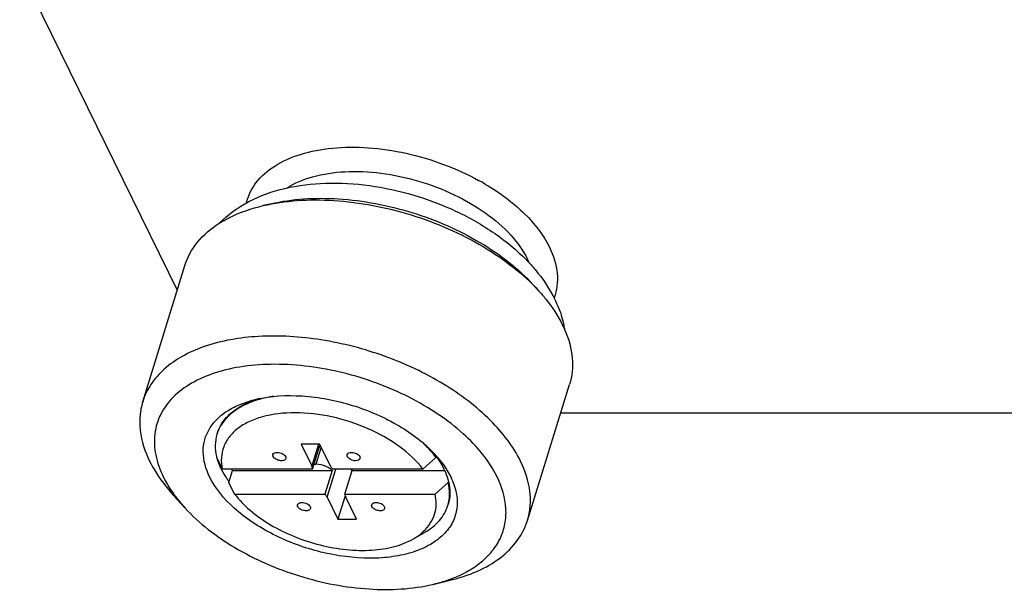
# Model space of a CAD drawing. Header units: millimetres. Extents: x 10 to 584, y 4 to 410.
# Tile 44 of 57: x 461.87 to 467.05, y 265.45 to 268.45. Entities that reach past the tile are written whole.
import ezdxf

# ---------------------------------------------------------------- set-up
doc = ezdxf.new("R2010")
doc.units = ezdxf.units.MM
doc.header["$LTSCALE"] = 32.67
doc.layers.get('0').update_dxf_attribs({"linetype": 'CONTINUOUS'})

msp = doc.modelspace()

# ---------------------------------------------------------------- linework, layer by layer
at = {"color": 7, "linetype": 'Continuous'}
for p, q in [((457.9592, 276.6831), (462.6978, 267.0269)), ((463.1933, 267.4826), (463.1505, 267.4725)), ((462.5166, 266.4406), (462.738, 267.1569)), ((464.5693, 267.0574), (464.599, 267.0249)), ((464.5402, 265.8153), (464.7615, 266.5315)), ((464.7156, 266.383), (478.6226, 266.383)), ((463.447, 266.2178), (463.3495, 266.2178)), ((463.3495, 266.2178), (463.406, 266.1026)), ((463.4416, 266.2178), (463.406, 266.1026)), ((463.5035, 266.1026), (463.447, 266.2178)), ((463.4099, 266.0861), (463.4483, 266.2106)), ((463.4554, 266.201), (463.4278, 266.1118)), ((463.4492, 266.2103), (463.4498, 266.2121)), ((462.9048, 266.1478), (462.9319, 266.093)), ((463.4178, 266.1118), (463.4278, 266.1118)), ((463.9904, 266.0861), (464.0589, 266.1478)), ((464.0589, 266.1478), (464.0603, 266.1523)), ((462.9319, 266.093), (462.9353, 266.0861)), ((463.4099, 266.0861), (462.9353, 266.0861)), ((462.9694, 266.0161), (462.9888, 266.0789)), ((462.9888, 266.0789), (463.5129, 266.0789)), ((463.5129, 266.0789), (463.4745, 265.9545)), ((463.4868, 265.938), (463.5325, 266.0861)), ((463.9904, 266.0861), (463.5158, 266.0861)), ((463.5804, 265.9545), (463.6189, 266.0789)), ((463.618, 266.0762), (463.6131, 266.0861)), ((463.6189, 266.0789), (464.1044, 266.0789)), ((462.9999, 265.9545), (462.9694, 266.0161)), ((464.1236, 266.0161), (464.055, 265.9545)), ((464.1249, 266.0206), (464.1236, 266.0161)), ((462.9999, 265.9545), (463.4745, 265.9545)), ((463.5804, 265.9545), (464.055, 265.9545)), ((462.7385, 265.8823), (462.6792, 265.9472)), ((463.4868, 265.938), (463.5433, 265.8228)), ((463.5813, 265.946), (463.5433, 265.8228)), ((463.6408, 265.8228), (463.5843, 265.938)), ((463.5433, 265.8228), (463.6408, 265.8228)), ((463.9401, 265.7188), (463.9996, 265.7531)), ((464.042, 265.4795), (464.1276, 265.4996))]:
    msp.add_line(p, q, dxfattribs=at)
for centre, radius, start, end in [((463.6631, 266.474), 1.2904, 59.3775, 61.2656), ((463.8255, 266.4958), 0.9899, 44.0583, 44.2376), ((464.1695, 267.0097), 0.4126, 22.9838, 26.1578), ((464.194, 266.5834), 0.5918, 23.3019, 26.1542), ((464.1911, 266.7233), 0.5545, 12.3871, 12.7712), ((464.2001, 266.7252), 0.5452, 9.7422, 12.3933), ((463.2761, 265.946), 0.5312, 105.4536, 107.7999), ((463.6335, 265.8348), 0.532, 37.8588, 40.2802), ((463.6578, 265.8539), 0.5011, 36.5499, 37.8477), ((463.5909, 265.7386), 0.6284, 41.38, 42.4235), ((463.1719, 266.212), 0.2747, 192.6397, 193.5114), ((463.6525, 265.8464), 0.506, 36.8568, 38.1459), ((463.6629, 265.8542), 0.493, 36.5456, 36.8525), ((463.6665, 265.8604), 0.4902, 36.2155, 36.5456), ((463.6, 265.7466), 0.6162, 41.1461, 41.3773), ((463.2626, 266.2495), 0.3701, 206.1388, 206.5265), ((463.3781, 266.3674), 0.4845, 215.493, 216.548), ((463.4531, 266.0181), 0.0853, 45.4559, 49.2339), ((463.2663, 266.3767), 0.7228, 215.5332, 216.1753), ((463.8829, 266.1919), 0.7297, 289.4795, 289.6508)]:
    msp.add_arc(centre, radius, start, end, dxfattribs=at)
for points, knots in [([(463.0622, 267.487), (463.0716, 267.5255), (463.1097, 267.6024), (463.2126, 267.6903), (463.3519, 267.7502), (463.5197, 267.7809), (463.7073, 267.7815), (463.9044, 267.7521), (464.0998, 267.6943), (464.2243, 267.6379), (464.2835, 267.6055)], [0, 0, 0, 0, 0.086912, 0.182016, 0.291277, 0.416013, 0.554091, 0.7012, 0.851819, 1, 1, 1, 1]), ([(463.2738, 267.5651), (463.3155, 267.5918), (463.4159, 267.6328), (463.5853, 267.6571), (463.7739, 267.6483), (463.9682, 267.6068), (464.1546, 267.5358), (464.3199, 267.4402), (464.4524, 267.3268), (464.5175, 267.2372), (464.5399, 267.1916)], [0, 0, 0, 0, 0.103443, 0.223127, 0.355969, 0.496294, 0.637202, 0.771706, 0.893844, 1, 1, 1, 1]), ([(462.9193, 267.3796), (462.9639, 267.4256), (463.0731, 267.5037), (463.2672, 267.5716), (463.4835, 267.5973), (463.7127, 267.5837), (463.9442, 267.5333), (464.1663, 267.449), (464.3671, 267.335), (464.4839, 267.2387), (464.5348, 267.1864)], [0, 0, 0, 0, 0.108606, 0.222915, 0.345313, 0.475398, 0.610204, 0.745355, 0.87637, 1, 1, 1, 1]), ([(464.3204, 267.5844), (464.3943, 267.5407), (464.5235, 267.4461), (464.6243, 267.3188), (464.6565, 267.2533)], [0, 0, 0, 0, 0.540365, 1, 1, 1, 1]), ([(463.1933, 267.4826), (463.2486, 267.4956), (463.3661, 267.5123), (463.616, 267.5117), (463.9369, 267.4498), (464.2367, 267.3199), (464.4434, 267.1794), (464.531, 267.0993), (464.5693, 267.0574)], [0, 0, 0, 0, 0.113822, 0.237023, 0.5, 0.762977, 0.886179, 1, 1, 1, 1]), ([(462.9193, 267.3795), (462.9357, 267.3899), (463.0084, 267.4309), (463.0884, 267.4579), (463.1505, 267.4725)], [0, 0, 0, 0, 0.233463, 1, 1, 1, 1]), ([(463.1505, 267.4725), (463.2087, 267.4862), (463.3325, 267.5038), (463.5955, 267.5032), (463.9332, 267.438), (464.2489, 267.3013), (464.4664, 267.1534), (464.5587, 267.069), (464.599, 267.0249)], [0, 0, 0, 0, 0.113822, 0.237023, 0.5, 0.762977, 0.886179, 1, 1, 1, 1]), ([(462.738, 267.1569), (462.7517, 267.2012), (462.8002, 267.2888), (462.8764, 267.3523), (462.9193, 267.3795)], [0, 0, 0, 0, 0.477466, 1, 1, 1, 1]), ([(464.6565, 267.2533), (464.6776, 267.2103), (464.6996, 267.1416), (464.6982, 267.0497), (464.6876, 267.0071), (464.6801, 266.9871)], [0, 0, 0, 0, 0.524649, 0.765351, 1, 1, 1, 1]), ([(464.5369, 267.1842), (464.5521, 267.1686), (464.6087, 267.106), (464.6567, 267.0352), (464.6843, 266.979)], [0, 0, 0, 0, 0.258013, 1, 1, 1, 1]), ([(464.599, 267.0249), (464.6121, 267.0105), (464.6601, 266.9548), (464.7013, 266.8928), (464.7251, 266.8442)], [0, 0, 0, 0, 0.265082, 1, 1, 1, 1]), ([(464.6843, 266.979), (464.6895, 266.9683), (464.7092, 266.9254), (464.724, 266.8803), (464.7318, 266.8459)], [0, 0, 0, 0, 0.252986, 1, 1, 1, 1]), ([(464.5038, 266.1279), (464.4648, 266.2075), (464.3435, 266.3622), (464.0966, 266.5471), (463.7926, 266.69), (463.462, 266.7759), (463.1382, 266.7965), (462.8891, 266.7554), (462.7254, 266.6841), (462.6291, 266.6172), (462.5569, 266.536), (462.5265, 266.4727), (462.5166, 266.4406)], [0, 0, 0, 0, 0.113756, 0.247137, 0.393341, 0.542281, 0.68325, 0.807418, 0.861893, 0.911366, 0.956821, 1, 1, 1, 1]), ([(464.7375, 266.8174), (464.7575, 266.7708), (464.7846, 266.6755), (464.7752, 266.5759), (464.7615, 266.5315)], [0, 0, 0, 0, 0.522538, 1, 1, 1, 1]), ([(464.3806, 266.045), (464.3383, 266.1312), (464.2372, 266.2505), (464.0703, 266.3792), (463.8636, 266.4994), (463.5766, 266.6044), (463.277, 266.645), (463.0505, 266.6307), (462.9019, 266.5982), (462.7751, 266.5445), (462.675, 266.4707), (462.6062, 266.3782), (462.574, 266.271), (462.5801, 266.1557), (462.6069, 266.0816), (462.6249, 266.045)], [0, 0, 0, 0, 0.120546, 0.190204, 0.264461, 0.419492, 0.570395, 0.639832, 0.703355, 0.760377, 0.811267, 0.85764, 0.902369, 0.948878, 1, 1, 1, 1]), ([(463.1133, 266.4534), (463.1918, 266.4719), (463.3648, 266.4806), (463.622, 266.4309), (463.8625, 266.3268), (464.0004, 266.222), (464.0548, 266.1625)], [0, 0, 0, 0, 0.236694, 0.500001, 0.763309, 1, 1, 1, 1]), ([(462.5166, 266.4406), (462.5092, 266.4166), (462.4995, 266.3661), (462.5018, 266.2584), (462.5282, 266.1784), (462.553, 266.1279)], [0, 0, 0, 0, 0.234144, 0.475366, 1, 1, 1, 1]), ([(462.8687, 266.045), (462.8485, 266.0862), (462.829, 266.1534), (462.8401, 266.2415), (462.8656, 266.3007), (462.9075, 266.3528), (462.9642, 266.3966), (463.034, 266.4311), (463.0858, 266.4469), (463.1133, 266.4534)], [0, 0, 0, 0, 0.245291, 0.35762, 0.469254, 0.585711, 0.711437, 0.849182, 1, 1, 1, 1]), ([(463.1149, 266.4481), (463.0891, 266.4399), (463.0412, 266.4206), (462.9792, 266.3798), (462.9327, 266.3294), (462.9133, 266.2897), (462.9071, 266.2696)], [0, 0, 0, 0, 0.284766, 0.542244, 0.777483, 1, 1, 1, 1]), ([(462.9085, 266.2741), (462.9147, 266.294), (462.9338, 266.3334), (462.9797, 266.3835), (463.0409, 266.4242), (463.0883, 266.4436), (463.1137, 266.4517)], [0, 0, 0, 0, 0.22283, 0.458213, 0.715582, 1, 1, 1, 1]), ([(463.2039, 266.4685), (463.1961, 266.4673), (463.1661, 266.4621), (463.1364, 266.4549), (463.1149, 266.4481)], [0, 0, 0, 0, 0.258479, 1, 1, 1, 1]), ([(463.9904, 266.0861), (463.9561, 266.131), (463.866, 266.2137), (463.7015, 266.3058), (463.5141, 266.3666), (463.3248, 266.3893), (463.1757, 266.3736), (463.0755, 266.3376), (463.0155, 266.302), (462.9696, 266.2573), (462.9397, 266.2046), (462.9274, 266.1459), (462.931, 266.1059), (462.9353, 266.0861)], [0, 0, 0, 0, 0.128734, 0.274752, 0.42771, 0.575478, 0.707245, 0.76516, 0.817516, 0.865138, 0.909759, 0.953842, 1, 1, 1, 1]), ([(462.9071, 266.2696), (462.9014, 266.2511), (462.8951, 266.2114), (462.8995, 266.1716), (462.9039, 266.1519)], [0, 0, 0, 0, 0.488111, 1, 1, 1, 1]), ([(464.0504, 266.1589), (464.0459, 266.1648), (464.0265, 266.1884), (464.0051, 266.2105), (463.9881, 266.2263)], [0, 0, 0, 0, 0.24148, 1, 1, 1, 1]), ([(463.2029, 266.152), (463.2025, 266.1528), (463.2012, 266.1561), (463.201, 266.1599), (463.2017, 266.1624)], [0, 0, 0, 0, 0.273728, 1, 1, 1, 1]), ([(463.2017, 266.1624), (463.2029, 266.1661), (463.2103, 266.1729), (463.2195, 266.1739), (463.2247, 266.1739)], [0, 0, 0, 0, 0.426482, 1, 1, 1, 1]), ([(463.2247, 266.1739), (463.2337, 266.1739), (463.2502, 266.1697), (463.2646, 266.1589), (463.268, 266.152)], [0, 0, 0, 0, 0.538014, 1, 1, 1, 1]), ([(463.5931, 266.152), (463.5927, 266.1528), (463.5913, 266.1561), (463.5911, 266.1599), (463.5919, 266.1624)], [0, 0, 0, 0, 0.273728, 1, 1, 1, 1]), ([(463.5919, 266.1624), (463.593, 266.1661), (463.6005, 266.1729), (463.6097, 266.1739), (463.6148, 266.1739)], [0, 0, 0, 0, 0.426482, 1, 1, 1, 1]), ([(463.6148, 266.1739), (463.6238, 266.1739), (463.6404, 266.1697), (463.6547, 266.1589), (463.6581, 266.152)], [0, 0, 0, 0, 0.538014, 1, 1, 1, 1]), ([(462.553, 266.1279), (462.5606, 266.1124), (462.5959, 266.0477), (462.6412, 265.9887), (462.6792, 265.9472)], [0, 0, 0, 0, 0.235497, 1, 1, 1, 1]), ([(462.9303, 266.0865), (462.9283, 266.0905), (462.9208, 266.1066), (462.9145, 266.1233), (462.9107, 266.1359)], [0, 0, 0, 0, 0.256914, 1, 1, 1, 1]), ([(463.2692, 266.1416), (463.2678, 266.1369), (463.26, 266.1314), (463.2485, 266.1297), (463.2377, 266.1304), (463.2266, 266.1333), (463.214, 266.1392), (463.2057, 266.1463), (463.2029, 266.152)], [0, 0, 0, 0, 0.187604, 0.312891, 0.455131, 0.605421, 0.752945, 1, 1, 1, 1]), ([(463.268, 266.152), (463.2684, 266.1511), (463.2697, 266.1478), (463.2699, 266.144), (463.2692, 266.1416)], [0, 0, 0, 0, 0.27352, 1, 1, 1, 1]), ([(463.4966, 266.0917), (463.4916, 266.0949), (463.4703, 266.1062), (463.4459, 266.1118), (463.4278, 266.1118)], [0, 0, 0, 0, 0.248097, 1, 1, 1, 1]), ([(463.6364, 266.13), (463.6274, 266.13), (463.6109, 266.1342), (463.5965, 266.1451), (463.5931, 266.152)], [0, 0, 0, 0, 0.538014, 1, 1, 1, 1]), ([(463.6593, 266.1416), (463.6582, 266.1379), (463.6507, 266.1311), (463.6415, 266.13), (463.6364, 266.13)], [0, 0, 0, 0, 0.426482, 1, 1, 1, 1]), ([(463.6581, 266.152), (463.6586, 266.1511), (463.6599, 266.1478), (463.6601, 266.144), (463.6593, 266.1416)], [0, 0, 0, 0, 0.273728, 1, 1, 1, 1]), ([(464.062, 266.15), (464.0658, 266.1448), (464.0801, 266.1245), (464.0927, 266.103), (464.1008, 266.0865)], [0, 0, 0, 0, 0.258965, 1, 1, 1, 1]), ([(464.064, 266.1521), (464.0683, 266.1472), (464.0844, 266.1282), (464.0993, 266.108), (464.1095, 266.0925)], [0, 0, 0, 0, 0.257372, 1, 1, 1, 1]), ([(464.5402, 265.8153), (464.5476, 265.8392), (464.5573, 265.8897), (464.555, 265.9975), (464.5286, 266.0775), (464.5038, 266.1279)], [0, 0, 0, 0, 0.234144, 0.475366, 1, 1, 1, 1]), ([(462.9708, 266.0206), (462.967, 266.0258), (462.9525, 266.0461), (462.9397, 266.0677), (462.9314, 266.0842)], [0, 0, 0, 0, 0.258949, 1, 1, 1, 1]), ([(463.4099, 266.0861), (463.4099, 266.0875), (463.4097, 266.0932), (463.4079, 266.0987), (463.406, 266.1026)], [0, 0, 0, 0, 0.235833, 1, 1, 1, 1]), ([(463.5035, 266.1026), (463.5042, 266.1012), (463.5076, 266.0952), (463.512, 266.0898), (463.5158, 266.0861)], [0, 0, 0, 0, 0.232706, 1, 1, 1, 1]), ([(464.1008, 266.0865), (464.1035, 266.081), (464.1133, 266.0598), (464.1209, 266.0375), (464.1249, 266.0206)], [0, 0, 0, 0, 0.259201, 1, 1, 1, 1]), ([(464.1095, 266.0925), (464.1121, 266.0886), (464.1219, 266.0732), (464.1308, 266.0572), (464.1368, 266.045)], [0, 0, 0, 0, 0.25631, 1, 1, 1, 1]), ([(462.6249, 266.045), (462.6286, 266.0375), (462.6444, 266.007), (462.6629, 265.9778), (462.6781, 265.9566)], [0, 0, 0, 0, 0.241834, 1, 1, 1, 1]), ([(464.1368, 266.045), (464.1497, 266.0186), (464.1691, 265.965), (464.1736, 265.8818), (464.1503, 265.8043), (464.1006, 265.7375), (464.0283, 265.6842), (463.9367, 265.6454), (463.8294, 265.6219), (463.6658, 265.6116), (463.4494, 265.641), (463.2421, 265.7168), (463.0929, 265.8036), (462.9723, 265.8965), (462.8993, 265.9827), (462.8687, 266.045)], [0, 0, 0, 0, 0.051122, 0.09763, 0.142359, 0.188733, 0.239623, 0.296646, 0.36017, 0.429607, 0.580509, 0.735539, 0.809795, 0.879453, 1, 1, 1, 1]), ([(464.1213, 265.8944), (464.1272, 265.9134), (464.1335, 265.9546), (464.1285, 265.9957), (464.1236, 266.0161)], [0, 0, 0, 0, 0.487403, 1, 1, 1, 1]), ([(464.1249, 266.0206), (464.1298, 266.0002), (464.1349, 265.959), (464.1286, 265.9179), (464.1227, 265.8989)], [0, 0, 0, 0, 0.512597, 1, 1, 1, 1]), ([(464.1282, 265.5047), (464.1595, 265.5159), (464.2181, 265.5414), (464.2955, 265.5919), (464.3569, 265.6523), (464.4006, 265.7214), (464.4252, 265.7977), (464.432, 265.9091), (464.4062, 265.9929), (464.3806, 266.045)], [0, 0, 0, 0, 0.144704, 0.277777, 0.400956, 0.517317, 0.631085, 0.746979, 1, 1, 1, 1]), ([(462.9999, 265.9545), (463.0238, 265.9233), (463.0824, 265.8637), (463.2279, 265.7618), (463.4024, 265.6921), (463.5856, 265.6594), (463.718, 265.6559), (463.8377, 265.6736), (463.9094, 265.7011), (463.9401, 265.7188)], [0, 0, 0, 0, 0.114017, 0.240669, 0.514053, 0.650679, 0.779793, 0.897049, 1, 1, 1, 1]), ([(463.4868, 265.938), (463.486, 265.9395), (463.4827, 265.9455), (463.4782, 265.9508), (463.4745, 265.9545)], [0, 0, 0, 0, 0.232706, 1, 1, 1, 1]), ([(463.5804, 265.9545), (463.5804, 265.9532), (463.5806, 265.9475), (463.5824, 265.9419), (463.5843, 265.938)], [0, 0, 0, 0, 0.235833, 1, 1, 1, 1]), ([(463.9942, 265.7586), (464.0075, 265.7711), (464.031, 265.7987), (464.0539, 265.8475), (464.0626, 265.9006), (464.0588, 265.9366), (464.055, 265.9545)], [0, 0, 0, 0, 0.255838, 0.500068, 0.744283, 1, 1, 1, 1]), ([(462.6828, 265.9501), (462.687, 265.9443), (462.7046, 265.921), (462.7236, 265.8986), (462.7385, 265.8823)], [0, 0, 0, 0, 0.244133, 1, 1, 1, 1]), ([(463.3309, 265.8991), (463.3321, 265.9027), (463.3395, 265.9096), (463.3487, 265.9106), (463.3539, 265.9106)], [0, 0, 0, 0, 0.426482, 1, 1, 1, 1]), ([(463.3539, 265.9106), (463.3629, 265.9106), (463.3794, 265.9064), (463.3938, 265.8956), (463.3972, 265.8887)], [0, 0, 0, 0, 0.538014, 1, 1, 1, 1]), ([(463.7211, 265.8991), (463.7222, 265.9027), (463.7297, 265.9096), (463.7389, 265.9106), (463.7441, 265.9106)], [0, 0, 0, 0, 0.426482, 1, 1, 1, 1]), ([(463.7441, 265.9106), (463.753, 265.9106), (463.7696, 265.9064), (463.7839, 265.8956), (463.7873, 265.8887)], [0, 0, 0, 0, 0.538014, 1, 1, 1, 1]), ([(462.7385, 265.8823), (462.8138, 265.7999), (463.0047, 265.6547), (463.3376, 265.5106), (463.6938, 265.4418), (463.9334, 265.4539), (464.042, 265.4795)], [0, 0, 0, 0, 0.236693, 0.5, 0.763307, 1, 1, 1, 1]), ([(463.3322, 265.8887), (463.3317, 265.8895), (463.3304, 265.8928), (463.3302, 265.8966), (463.3309, 265.8991)], [0, 0, 0, 0, 0.273728, 1, 1, 1, 1]), ([(463.3984, 265.8782), (463.397, 265.8736), (463.3892, 265.8681), (463.3777, 265.8664), (463.3669, 265.867), (463.3558, 265.8699), (463.3432, 265.8759), (463.335, 265.883), (463.3322, 265.8887)], [0, 0, 0, 0, 0.187604, 0.312891, 0.455131, 0.605421, 0.752945, 1, 1, 1, 1]), ([(463.3972, 265.8887), (463.3976, 265.8878), (463.399, 265.8845), (463.3992, 265.8807), (463.3984, 265.8782)], [0, 0, 0, 0, 0.27352, 1, 1, 1, 1]), ([(463.7223, 265.8887), (463.7219, 265.8895), (463.7205, 265.8928), (463.7203, 265.8966), (463.7211, 265.8991)], [0, 0, 0, 0, 0.273728, 1, 1, 1, 1]), ([(463.7886, 265.8782), (463.7871, 265.8736), (463.7794, 265.8681), (463.7679, 265.8664), (463.757, 265.867), (463.746, 265.8699), (463.7334, 265.8759), (463.7251, 265.883), (463.7223, 265.8887)], [0, 0, 0, 0, 0.187604, 0.312891, 0.455131, 0.605421, 0.752945, 1, 1, 1, 1]), ([(463.7873, 265.8887), (463.7878, 265.8878), (463.7891, 265.8845), (463.7893, 265.8807), (463.7886, 265.8782)], [0, 0, 0, 0, 0.27352, 1, 1, 1, 1]), ([(463.9996, 265.7531), (464.0284, 265.7696), (464.0797, 265.809), (464.1124, 265.8657), (464.1213, 265.8944)], [0, 0, 0, 0, 0.525483, 1, 1, 1, 1]), ([(464.1276, 265.4996), (464.1786, 265.5116), (464.2737, 265.542), (464.3977, 265.6124), (464.4906, 265.7035), (464.5286, 265.7777), (464.5402, 265.8153)], [0, 0, 0, 0, 0.289806, 0.548989, 0.782159, 1, 1, 1, 1]), ([(463.9401, 265.7188), (463.9452, 265.7217), (463.9643, 265.7334), (463.9822, 265.7472), (463.9942, 265.7586)], [0, 0, 0, 0, 0.259633, 1, 1, 1, 1]), ([(464.042, 265.4795), (464.0493, 265.4812), (464.0777, 265.4882), (464.1057, 265.4968), (464.1262, 265.504)], [0, 0, 0, 0, 0.25596, 1, 1, 1, 1])]:
    msp.add_open_spline(points, degree=3, knots=knots, dxfattribs=at)
for points in [[(463.4443, 266.1973), (463.4455, 266.1993), (463.4465, 266.2014), (463.4472, 266.2036)], [(463.4472, 266.2036), (463.4479, 266.2058), (463.4483, 266.2082), (463.4483, 266.2106)], [(463.5088, 266.0827), (463.505, 266.086), (463.5009, 266.089), (463.4966, 266.0917)], [(463.62, 266.0859), (463.6193, 266.0837), (463.6189, 266.0813), (463.6189, 266.0789)]]:
    msp.add_open_spline(points, degree=3, dxfattribs=at)

doc.saveas('drawing.dxf')
